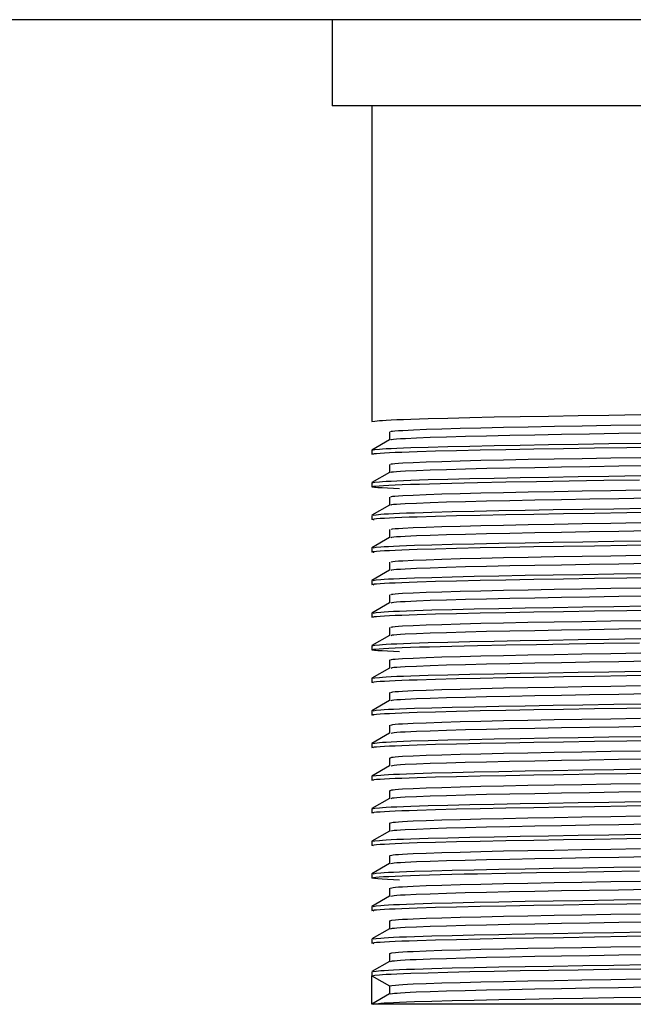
# Model space of a CAD drawing. Header units: millimetres. Extents: x 262469 to 275208, y -32539 to 9411.
# Tile 254 of 256: x 269146.56 to 269152.71, y -13444.75 to -13434.89. Entities that reach past the tile are written whole.
import ezdxf

# ---------------------------------------------------------------- set-up
doc = ezdxf.new("R2010")
doc.units = ezdxf.units.MM
doc.header["$LTSCALE"] = 100
doc.layers.add('$ IE_TELETECHNIKA', color=5, linetype='Continuous', lineweight=30)

msp = doc.modelspace()

# ---------------------------------------------------------------- linework, layer by layer
at = {"layer": '$ IE_TELETECHNIKA', "color": 7, "linetype": 'Continuous'}
for p, q in [((269255.6756, -13434.8878), (269082.8756, -13434.8878)), ((269149.6916, -13434.8878), (269149.6916, -13435.7518)), ((269157.1796, -13435.7518), (269149.6916, -13435.7518)), ((269150.0876, -13435.7518), (269150.0876, -13438.9144)), ((269150.2644, -13439.0164), (269150.2644, -13439.0974)), ((269150.2644, -13439.0164), (269150.2644, -13439.0974)), ((269150.2654, -13439.0968), (269150.0887, -13439.1989)), ((269150.0876, -13439.2001), (269150.0876, -13439.2409)), ((269150.2644, -13439.343), (269150.2644, -13439.424)), ((269150.2644, -13439.343), (269150.2644, -13439.424)), ((269150.2655, -13439.4234), (269150.0887, -13439.5255)), ((269150.0876, -13439.5267), (269150.0876, -13439.5675)), ((269150.2644, -13439.6696), (269150.2644, -13439.7506)), ((269150.2644, -13439.6696), (269150.2644, -13439.7506)), ((269150.2655, -13439.75), (269150.0887, -13439.8521)), ((269150.0876, -13439.8533), (269150.0876, -13439.8941)), ((269150.1101, -13439.8997), (269150.1025, -13439.8978)), ((269150.2644, -13439.9961), (269150.2644, -13440.0772)), ((269150.2644, -13439.9961), (269150.2644, -13440.0772)), ((269150.2655, -13440.0765), (269150.0887, -13440.1787)), ((269150.0876, -13440.1798), (269150.0876, -13440.2206)), ((269150.1101, -13440.2263), (269150.1025, -13440.2244)), ((269150.2644, -13440.3227), (269150.2644, -13440.4037)), ((269150.2644, -13440.3227), (269150.2644, -13440.4037)), ((269150.2655, -13440.4031), (269150.0887, -13440.5052)), ((269150.0876, -13440.5064), (269150.0876, -13440.5472)), ((269150.1101, -13440.5529), (269150.1025, -13440.5509)), ((269150.2644, -13440.6493), (269150.2644, -13440.7303)), ((269150.2644, -13440.6493), (269150.2644, -13440.7303)), ((269150.2654, -13440.7297), (269150.0887, -13440.8318)), ((269150.0876, -13440.833), (269150.0876, -13440.8738)), ((269150.2644, -13440.9759), (269150.2644, -13441.0569)), ((269150.2644, -13440.9759), (269150.2644, -13441.0569)), ((269150.2655, -13441.0562), (269150.0887, -13441.1584)), ((269150.0876, -13441.1596), (269150.0876, -13441.2004)), ((269150.2655, -13441.3828), (269150.0887, -13441.485)), ((269150.2644, -13441.3024), (269150.2644, -13441.3835)), ((269150.2644, -13441.3024), (269150.2644, -13441.3835)), ((269150.0876, -13441.4861), (269150.0876, -13441.5269)), ((269150.2644, -13441.629), (269150.2644, -13441.71)), ((269150.2644, -13441.629), (269150.2644, -13441.71)), ((269150.2655, -13441.7094), (269150.0887, -13441.8115)), ((269150.0876, -13441.8127), (269150.0876, -13441.8535)), ((269150.2644, -13441.9556), (269150.2644, -13442.0366)), ((269150.2644, -13441.9556), (269150.2644, -13442.0366)), ((269150.2655, -13442.036), (269150.0887, -13442.1381)), ((269150.0876, -13442.1393), (269150.0876, -13442.1801)), ((269150.2654, -13442.3626), (269150.0887, -13442.4647)), ((269150.2644, -13442.2822), (269150.2644, -13442.3632)), ((269150.2644, -13442.2822), (269150.2644, -13442.3632)), ((269150.0876, -13442.4658), (269150.0876, -13442.5067)), ((269150.2644, -13442.6087), (269150.2644, -13442.6897)), ((269150.2644, -13442.6087), (269150.2644, -13442.6897)), ((269150.2655, -13442.6891), (269150.0887, -13442.7912)), ((269150.0876, -13442.7924), (269150.0876, -13442.8332)), ((269150.2644, -13442.9353), (269150.2644, -13443.0163)), ((269150.2644, -13442.9353), (269150.2644, -13443.0163)), ((269150.2655, -13443.0157), (269150.0887, -13443.1178)), ((269150.0876, -13443.119), (269150.0876, -13443.1598)), ((269150.2655, -13443.3423), (269150.0887, -13443.4444)), ((269150.2644, -13443.2619), (269150.2644, -13443.3429)), ((269150.2644, -13443.2619), (269150.2644, -13443.3429)), ((269150.0876, -13443.4455), (269150.0876, -13443.4864)), ((269150.1101, -13443.492), (269150.0876, -13443.4864)), ((269150.2644, -13443.5884), (269150.2644, -13443.6695)), ((269150.2644, -13443.5884), (269150.2644, -13443.6695)), ((269150.2654, -13443.6689), (269150.0887, -13443.7709)), ((269150.0876, -13443.7721), (269150.0876, -13443.8129)), ((269150.1101, -13443.8186), (269150.1025, -13443.8167)), ((269150.2644, -13443.915), (269150.2644, -13443.996)), ((269150.2644, -13443.915), (269150.2644, -13443.996)), ((269150.2655, -13443.9954), (269150.0887, -13444.0975)), ((269150.0876, -13444.0987), (269150.0876, -13444.1395)), ((269150.1101, -13444.1451), (269150.1025, -13444.1432)), ((269150.2644, -13444.2416), (269150.2644, -13444.3226)), ((269150.2644, -13444.2416), (269150.2644, -13444.3226)), ((269150.2655, -13444.322), (269150.0887, -13444.4241)), ((269150.0876, -13444.4253), (269150.0876, -13444.4631)), ((269150.0876, -13444.7518), (269150.0876, -13444.4661)), ((269150.2644, -13444.5681), (269150.2644, -13444.6492)), ((269150.2655, -13444.6485), (269150.0887, -13444.7507)), ((269156.7836, -13444.7518), (269150.0876, -13444.7518))]:
    msp.add_line(p, q, dxfattribs=at)
for points in [[(269150.0876, -13438.9144), (269150.1189, -13438.9095), (269150.1629, -13438.9046), (269150.1937, -13438.902), (269150.2326, -13438.8995), (269150.2808, -13438.8969), (269150.3384, -13438.8943), (269150.4049, -13438.8916), (269150.4795, -13438.889), (269150.6511, -13438.8836), (269150.8485, -13438.8783), (269151.0692, -13438.8731), (269151.3119, -13438.868), (269151.5752, -13438.8631), (269151.8569, -13438.8583), (269152.154, -13438.8535), (269152.4634, -13438.8486), (269152.7821, -13438.8434)], [(269150.2818, -13439.0164), (269150.2803, -13439.0117), (269150.294, -13439.0093), (269150.3191, -13439.0068), (269150.3542, -13439.0043), (269150.3975, -13439.0017), (269150.5034, -13438.9965), (269150.6336, -13438.9912), (269150.7901, -13438.9859), (269150.9728, -13438.9806), (269151.179, -13438.9755), (269151.4064, -13438.9704), (269151.6528, -13438.9655), (269151.9162, -13438.9608), (269152.194, -13438.9561), (269152.4836, -13438.9511), (269152.7822, -13438.946)], [(269150.2817, -13439.0968), (269150.2792, -13439.0945), (269150.2855, -13439.0921), (269150.3048, -13439.0896), (269150.3355, -13439.0871), (269150.3756, -13439.0846), (269150.4232, -13439.082), (269150.5357, -13439.0767), (269150.6724, -13439.0715), (269150.8358, -13439.0662), (269151.025, -13439.0609), (269151.2371, -13439.0557), (269151.4697, -13439.0507), (269151.7207, -13439.0459), (269151.9882, -13439.0412), (269152.2693, -13439.0365), (269152.5615, -13439.0315), (269152.862, -13439.0263)], [(269150.1025, -13439.2447), (269150.0869, -13439.2398), (269150.093, -13439.2373), (269150.1093, -13439.2348), (269150.1351, -13439.2323), (269150.1698, -13439.2297), (269150.2129, -13439.2271), (269150.2639, -13439.2245), (269150.3224, -13439.2218), (269150.3883, -13439.2191), (269150.4616, -13439.2163), (269150.5421, -13439.2136), (269150.7249, -13439.2081), (269150.9357, -13439.2027), (269151.1721, -13439.1974), (269151.4313, -13439.1923), (269151.7107, -13439.1873), (269152.0074, -13439.1824), (269152.3185, -13439.1775), (269152.641, -13439.1723), (269153.3069, -13439.1614)], [(269150.0876, -13439.2001), (269150.1189, -13439.1952), (269150.1629, -13439.1903), (269150.1937, -13439.1878), (269150.2326, -13439.1853), (269150.2808, -13439.1827), (269150.3384, -13439.18), (269150.4049, -13439.1774), (269150.4795, -13439.1747), (269150.6511, -13439.1694), (269150.8485, -13439.164), (269151.0692, -13439.1588), (269151.3119, -13439.1537), (269151.5752, -13439.1488), (269151.8569, -13439.1441), (269152.154, -13439.1393), (269152.4634, -13439.1343), (269152.7821, -13439.1292)], [(269150.2817, -13439.343), (269150.2812, -13439.3383), (269150.2945, -13439.3359), (269150.3193, -13439.3334), (269150.354, -13439.3308), (269150.3972, -13439.3283), (269150.5031, -13439.3231), (269150.6335, -13439.3178), (269150.79, -13439.3125), (269150.9726, -13439.3072), (269151.1788, -13439.302), (269151.4061, -13439.297), (269151.6526, -13439.2921), (269151.9159, -13439.2874), (269152.1937, -13439.2827), (269152.4833, -13439.2777), (269152.7819, -13439.2726)], [(269150.2822, -13439.4233), (269150.2803, -13439.421), (269150.2866, -13439.4186), (269150.3055, -13439.4162), (269150.336, -13439.4137), (269150.3759, -13439.4111), (269150.4235, -13439.4085), (269150.5364, -13439.4033), (269150.6734, -13439.398), (269150.8369, -13439.3927), (269151.0262, -13439.3875), (269151.2383, -13439.3823), (269151.471, -13439.3773), (269151.7221, -13439.3725), (269151.9895, -13439.3678), (269152.2707, -13439.363), (269152.5629, -13439.358), (269152.8634, -13439.3528)], [(269150.0876, -13439.5267), (269150.1189, -13439.5218), (269150.1629, -13439.5169), (269150.1937, -13439.5144), (269150.2326, -13439.5118), (269150.2808, -13439.5093), (269150.3384, -13439.5066), (269150.4049, -13439.504), (269150.4795, -13439.5013), (269150.6511, -13439.4959), (269150.8485, -13439.4906), (269151.0692, -13439.4854), (269151.3119, -13439.4803), (269151.5752, -13439.4754), (269151.8569, -13439.4706), (269152.154, -13439.4658), (269152.4634, -13439.4609), (269152.7821, -13439.4557)], [(269150.3632, -13439.588), (269150.2432, -13439.5821), (269150.1904, -13439.5792), (269150.1461, -13439.5763), (269150.1133, -13439.5735), (269150.0942, -13439.5708), (269150.0876, -13439.5681), (269150.0914, -13439.5654), (269150.1048, -13439.5627), (269150.128, -13439.5599), (269150.161, -13439.5571), (269150.2039, -13439.5543), (269150.2568, -13439.5513), (269150.3196, -13439.5484), (269150.3922, -13439.5454), (269150.4741, -13439.5424), (269150.5651, -13439.5394), (269150.6649, -13439.5364), (269150.7732, -13439.5334), (269150.8896, -13439.5304), (269151.0137, -13439.5274), (269151.1453, -13439.5245), (269151.4288, -13439.5189), (269151.737, -13439.5135), (269152.066, -13439.5081), (269152.4117, -13439.5025), (269152.77, -13439.4967)], [(269150.2816, -13439.6696), (269150.2821, -13439.6649), (269150.2951, -13439.6624), (269150.3195, -13439.66), (269150.354, -13439.6574), (269150.3969, -13439.6549), (269150.503, -13439.6496), (269150.6335, -13439.6444), (269150.79, -13439.6391), (269150.9725, -13439.6338), (269151.1787, -13439.6286), (269151.4061, -13439.6236), (269151.6525, -13439.6187), (269151.9158, -13439.614), (269152.1936, -13439.6092), (269152.4832, -13439.6043), (269152.7818, -13439.5992)], [(269150.2825, -13439.7499), (269150.2813, -13439.7476), (269150.2875, -13439.7452), (269150.3059, -13439.7428), (269150.3359, -13439.7402), (269150.3755, -13439.7377), (269150.423, -13439.7351), (269150.5361, -13439.7299), (269150.6732, -13439.7246), (269150.8367, -13439.7193), (269151.0258, -13439.714), (269151.238, -13439.7089), (269151.4706, -13439.7039), (269151.7217, -13439.6991), (269151.9892, -13439.6943), (269152.2703, -13439.6896), (269152.5626, -13439.6846), (269152.8631, -13439.6794)], [(269150.1003, -13439.852), (269150.1324, -13439.8472), (269150.1787, -13439.8423), (269150.2117, -13439.8398), (269150.2535, -13439.8372), (269150.3052, -13439.8346), (269150.3662, -13439.832), (269150.4359, -13439.8294), (269150.5135, -13439.8267), (269150.6901, -13439.8214), (269150.891, -13439.8161), (269151.1143, -13439.811), (269151.3588, -13439.806), (269151.6234, -13439.8011), (269151.9057, -13439.7964), (269152.2027, -13439.7916), (269152.5113, -13439.7867), (269152.8286, -13439.7815)], [(269150.1025, -13439.8978), (269150.0869, -13439.8929), (269150.093, -13439.8904), (269150.1093, -13439.8879), (269150.1351, -13439.8854), (269150.1698, -13439.8828), (269150.2129, -13439.8802), (269150.2639, -13439.8776), (269150.3224, -13439.8749), (269150.3883, -13439.8722), (269150.4615, -13439.8695), (269150.5421, -13439.8667), (269150.7249, -13439.8612), (269150.9357, -13439.8558), (269151.1721, -13439.8505), (269151.4313, -13439.8454), (269151.7107, -13439.8405), (269152.0074, -13439.8356), (269152.3185, -13439.8306), (269152.641, -13439.8254), (269153.3069, -13439.8145)], [(269150.2813, -13439.9961), (269150.283, -13439.9914), (269150.2957, -13439.989), (269150.3198, -13439.9865), (269150.3539, -13439.984), (269150.3967, -13439.9814), (269150.5028, -13439.9762), (269150.6335, -13439.9709), (269150.79, -13439.9656), (269150.9725, -13439.9604), (269151.1786, -13439.9552), (269151.406, -13439.9501), (269151.6524, -13439.9453), (269151.9157, -13439.9405), (269152.1935, -13439.9358), (269152.4831, -13439.9309), (269152.7816, -13439.9257)], [(269150.2827, -13440.0765), (269150.2883, -13440.0718), (269150.3064, -13440.0693), (269150.3359, -13440.0668), (269150.3751, -13440.0643), (269150.4224, -13440.0617), (269150.5356, -13440.0564), (269150.6729, -13440.0512), (269150.8363, -13440.0459), (269151.0253, -13440.0406), (269151.2374, -13440.0355), (269151.4701, -13440.0305), (269151.7212, -13440.0256), (269151.9886, -13440.0209), (269152.2698, -13440.0162), (269152.562, -13440.0112), (269152.8625, -13440.006)], [(269150.1025, -13440.2244), (269150.0869, -13440.2195), (269150.093, -13440.217), (269150.1093, -13440.2145), (269150.1351, -13440.212), (269150.1698, -13440.2094), (269150.2129, -13440.2068), (269150.2639, -13440.2042), (269150.3224, -13440.2015), (269150.3883, -13440.1988), (269150.4616, -13440.196), (269150.5421, -13440.1933), (269150.7249, -13440.1878), (269150.9357, -13440.1824), (269151.1721, -13440.1771), (269151.4313, -13440.172), (269151.7108, -13440.167), (269152.0075, -13440.1622), (269152.3185, -13440.1572), (269152.641, -13440.152), (269153.3069, -13440.1411)], [(269150.1003, -13440.1786), (269150.1323, -13440.1737), (269150.1787, -13440.1688), (269150.2116, -13440.1663), (269150.2534, -13440.1638), (269150.3051, -13440.1612), (269150.3661, -13440.1586), (269150.4357, -13440.1559), (269150.5134, -13440.1533), (269150.6899, -13440.148), (269150.8909, -13440.1427), (269151.1141, -13440.1376), (269151.3587, -13440.1325), (269151.6233, -13440.1277), (269151.9055, -13440.123), (269152.2025, -13440.1182), (269152.5111, -13440.1133), (269152.8284, -13440.1081)], [(269150.2809, -13440.3227), (269150.2838, -13440.318), (269150.2964, -13440.3156), (269150.3201, -13440.3131), (269150.3539, -13440.3106), (269150.3965, -13440.308), (269150.5027, -13440.3028), (269150.6335, -13440.2975), (269150.79, -13440.2922), (269150.9724, -13440.2869), (269151.1786, -13440.2818), (269151.4059, -13440.2767), (269151.6523, -13440.2718), (269151.9156, -13440.2671), (269152.1934, -13440.2624), (269152.4829, -13440.2574), (269152.7815, -13440.2523)], [(269150.2828, -13440.4031), (269150.2892, -13440.3984), (269150.3068, -13440.3959), (269150.3359, -13440.3934), (269150.3749, -13440.3909), (269150.422, -13440.3883), (269150.5353, -13440.383), (269150.6727, -13440.3777), (269150.836, -13440.3724), (269151.025, -13440.3672), (269151.2371, -13440.362), (269151.4698, -13440.357), (269151.7209, -13440.3522), (269151.9883, -13440.3475), (269152.2695, -13440.3427), (269152.5617, -13440.3377), (269152.8623, -13440.3326)], [(269150.1025, -13440.5509), (269150.0869, -13440.5461), (269150.093, -13440.5436), (269150.1093, -13440.5411), (269150.1351, -13440.5386), (269150.1698, -13440.536), (269150.2129, -13440.5334), (269150.2639, -13440.5307), (269150.3224, -13440.528), (269150.3883, -13440.5253), (269150.4616, -13440.5226), (269150.5422, -13440.5199), (269150.725, -13440.5144), (269150.9357, -13440.509), (269151.1721, -13440.5037), (269151.4314, -13440.4986), (269151.7108, -13440.4936), (269152.0075, -13440.4887), (269152.3185, -13440.4837), (269152.641, -13440.4785), (269153.3069, -13440.4677)], [(269150.1003, -13440.5052), (269150.1323, -13440.5003), (269150.1786, -13440.4954), (269150.2116, -13440.4929), (269150.2534, -13440.4904), (269150.3051, -13440.4878), (269150.3661, -13440.4852), (269150.4357, -13440.4825), (269150.5134, -13440.4799), (269150.6899, -13440.4745), (269150.8908, -13440.4693), (269151.1141, -13440.4641), (269151.3586, -13440.4591), (269151.6232, -13440.4543), (269151.9055, -13440.4496), (269152.2024, -13440.4448), (269152.5111, -13440.4398), (269152.8283, -13440.4347)], [(269150.2803, -13440.6493), (269150.2845, -13440.6446), (269150.297, -13440.6422), (269150.3205, -13440.6397), (269150.354, -13440.6372), (269150.3963, -13440.6346), (269150.5025, -13440.6294), (269150.6335, -13440.6241), (269150.79, -13440.6188), (269150.9724, -13440.6135), (269151.1785, -13440.6083), (269151.4059, -13440.6033), (269151.6523, -13440.5984), (269151.9156, -13440.5937), (269152.1933, -13440.5889), (269152.4828, -13440.584), (269152.7814, -13440.5789)], [(269150.2828, -13440.7297), (269150.2901, -13440.7249), (269150.3073, -13440.7225), (269150.3359, -13440.72), (269150.3745, -13440.7174), (269150.4214, -13440.7148), (269150.5348, -13440.7096), (269150.6724, -13440.7043), (269150.8356, -13440.699), (269151.0245, -13440.6938), (269151.2365, -13440.6886), (269151.4692, -13440.6836), (269151.7203, -13440.6788), (269151.9877, -13440.6741), (269152.2689, -13440.6693), (269152.5611, -13440.6643), (269152.8617, -13440.6592)], [(269150.1003, -13440.8317), (269150.1323, -13440.8269), (269150.1786, -13440.822), (269150.2116, -13440.8195), (269150.2534, -13440.8169), (269150.3051, -13440.8143), (269150.3661, -13440.8117), (269150.4357, -13440.8091), (269150.5134, -13440.8064), (269150.6899, -13440.8011), (269150.8908, -13440.7958), (269151.1141, -13440.7907), (269151.3586, -13440.7857), (269151.6232, -13440.7809), (269151.9055, -13440.7761), (269152.2024, -13440.7714), (269152.5111, -13440.7664), (269152.8283, -13440.7613)], [(269150.1025, -13440.8775), (269150.0869, -13440.8726), (269150.093, -13440.8702), (269150.1093, -13440.8677), (269150.1351, -13440.8651), (269150.1698, -13440.8625), (269150.2129, -13440.8599), (269150.2639, -13440.8573), (269150.3224, -13440.8546), (269150.3883, -13440.8519), (269150.4616, -13440.8492), (269150.5421, -13440.8464), (269150.7249, -13440.841), (269150.9357, -13440.8355), (269151.1721, -13440.8302), (269151.4313, -13440.8251), (269151.7108, -13440.8202), (269152.0075, -13440.8153), (269152.3185, -13440.8103), (269152.641, -13440.8051), (269153.3069, -13440.7943)], [(269150.2797, -13440.9758), (269150.2851, -13440.9711), (269150.2976, -13440.9687), (269150.3208, -13440.9662), (269150.3541, -13440.9637), (269150.3962, -13440.9612), (269150.5024, -13440.9559), (269150.6335, -13440.9507), (269150.79, -13440.9454), (269150.9724, -13440.9401), (269151.1784, -13440.9349), (269151.4058, -13440.9299), (269151.6522, -13440.925), (269151.9155, -13440.9202), (269152.1932, -13440.9155), (269152.4827, -13440.9106), (269152.7813, -13440.9055)], [(269150.2827, -13441.0562), (269150.2912, -13441.0515), (269150.3082, -13441.049), (269150.3366, -13441.0465), (269150.375, -13441.044), (269150.4218, -13441.0414), (269150.5355, -13441.0361), (269150.6733, -13441.0309), (269150.8366, -13441.0256), (269151.0256, -13441.0203), (269151.2377, -13441.0152), (269151.4704, -13441.0102), (269151.7215, -13441.0054), (269151.989, -13441.0006), (269152.2701, -13440.9958), (269152.5624, -13440.9909), (269152.8629, -13440.9857)], [(269150.0876, -13441.1596), (269150.1189, -13441.1547), (269150.1629, -13441.1497), (269150.1937, -13441.1472), (269150.2326, -13441.1447), (269150.2808, -13441.1421), (269150.3384, -13441.1395), (269150.4049, -13441.1368), (269150.4795, -13441.1342), (269150.6511, -13441.1288), (269150.8485, -13441.1235), (269151.0692, -13441.1182), (269151.3119, -13441.1132), (269151.5752, -13441.1083), (269151.8569, -13441.1035), (269152.154, -13441.0987), (269152.4634, -13441.0937), (269152.7821, -13441.0886)], [(269150.3632, -13441.2209), (269150.2432, -13441.2149), (269150.1904, -13441.212), (269150.1461, -13441.2091), (269150.1133, -13441.2064), (269150.0942, -13441.2036), (269150.0876, -13441.201), (269150.0914, -13441.1983), (269150.1048, -13441.1956), (269150.128, -13441.1928), (269150.161, -13441.19), (269150.2039, -13441.1871), (269150.2568, -13441.1842), (269150.3196, -13441.1813), (269150.3922, -13441.1783), (269150.4741, -13441.1753), (269150.5651, -13441.1722), (269150.6649, -13441.1692), (269150.7732, -13441.1662), (269150.8896, -13441.1632), (269151.0137, -13441.1603), (269151.1453, -13441.1574), (269151.4288, -13441.1517), (269151.737, -13441.1463), (269152.066, -13441.1409), (269152.4117, -13441.1354), (269152.77, -13441.1296)], [(269150.2789, -13441.3024), (269150.2857, -13441.2977), (269150.2983, -13441.2953), (269150.3212, -13441.2928), (269150.3542, -13441.2903), (269150.3961, -13441.2877), (269150.5022, -13441.2825), (269150.6335, -13441.2772), (269150.7901, -13441.2719), (269150.9723, -13441.2666), (269151.1784, -13441.2615), (269151.4057, -13441.2564), (269151.6521, -13441.2516), (269151.9154, -13441.2468), (269152.1931, -13441.2421), (269152.4826, -13441.2371), (269152.7812, -13441.232)], [(269150.2824, -13441.3828), (269150.292, -13441.3781), (269150.3087, -13441.3756), (269150.3367, -13441.3731), (269150.3748, -13441.3706), (269150.4214, -13441.368), (269150.5351, -13441.3627), (269150.673, -13441.3574), (269150.8363, -13441.3522), (269151.0252, -13441.3469), (269151.2372, -13441.3417), (269151.4699, -13441.3368), (269151.7211, -13441.3319), (269151.9885, -13441.3272), (269152.2697, -13441.3224), (269152.5619, -13441.3174), (269152.8624, -13441.3123)], [(269150.1025, -13441.5307), (269150.0869, -13441.5258), (269150.093, -13441.5233), (269150.1093, -13441.5208), (269150.1351, -13441.5183), (269150.1698, -13441.5157), (269150.2129, -13441.5131), (269150.2639, -13441.5104), (269150.3224, -13441.5078), (269150.3883, -13441.505), (269150.4616, -13441.5023), (269150.5421, -13441.4996), (269150.7249, -13441.4941), (269150.9357, -13441.4887), (269151.1721, -13441.4834), (269151.4313, -13441.4783), (269151.7107, -13441.4733), (269152.0074, -13441.4684), (269152.3185, -13441.4635), (269152.641, -13441.4583), (269153.3069, -13441.4474)], [(269150.0876, -13441.4861), (269150.1189, -13441.4812), (269150.1629, -13441.4763), (269150.1937, -13441.4738), (269150.2326, -13441.4713), (269150.2808, -13441.4687), (269150.3384, -13441.4661), (269150.4049, -13441.4634), (269150.4795, -13441.4607), (269150.6511, -13441.4554), (269150.8485, -13441.45), (269151.0692, -13441.4448), (269151.3119, -13441.4397), (269151.5752, -13441.4348), (269151.8569, -13441.4301), (269152.154, -13441.4253), (269152.4634, -13441.4203), (269152.7821, -13441.4152)], [(269150.278, -13441.629), (269150.2862, -13441.6243), (269150.2989, -13441.6219), (269150.3216, -13441.6194), (269150.3543, -13441.6169), (269150.396, -13441.6143), (269150.502, -13441.6091), (269150.6334, -13441.6038), (269150.7901, -13441.5985), (269150.9723, -13441.5932), (269151.1783, -13441.588), (269151.4057, -13441.583), (269151.6521, -13441.5782), (269151.9153, -13441.5734), (269152.1931, -13441.5686), (269152.4826, -13441.5637), (269152.7811, -13441.5586)], [(269150.282, -13441.7093), (269150.2927, -13441.7046), (269150.3092, -13441.7022), (269150.3369, -13441.6997), (269150.3746, -13441.6971), (269150.421, -13441.6946), (269150.5347, -13441.6893), (269150.6727, -13441.684), (269150.836, -13441.6787), (269151.0248, -13441.6735), (269151.2368, -13441.6683), (269151.4695, -13441.6634), (269151.7207, -13441.6585), (269151.9881, -13441.6538), (269152.2692, -13441.649), (269152.5615, -13441.644), (269152.862, -13441.6389)], [(269150.1025, -13441.8572), (269150.0869, -13441.8523), (269150.093, -13441.8499), (269150.1093, -13441.8474), (269150.1351, -13441.8448), (269150.1698, -13441.8423), (269150.2129, -13441.8397), (269150.2639, -13441.837), (269150.3224, -13441.8343), (269150.3883, -13441.8316), (269150.4616, -13441.8289), (269150.5421, -13441.8262), (269150.7249, -13441.8207), (269150.9357, -13441.8153), (269151.1721, -13441.81), (269151.4313, -13441.8048), (269151.7108, -13441.7999), (269152.0075, -13441.795), (269152.3185, -13441.79), (269152.641, -13441.7848), (269153.3069, -13441.774)], [(269150.1003, -13441.8114), (269150.1323, -13441.8066), (269150.1787, -13441.8017), (269150.2116, -13441.7992), (269150.2534, -13441.7966), (269150.3051, -13441.7941), (269150.3661, -13441.7914), (269150.4357, -13441.7888), (269150.5134, -13441.7861), (269150.6899, -13441.7808), (269150.8909, -13441.7756), (269151.1141, -13441.7704), (269151.3587, -13441.7654), (269151.6233, -13441.7606), (269151.9055, -13441.7558), (269152.2025, -13441.7511), (269152.5111, -13441.7461), (269152.8284, -13441.741)], [(269150.277, -13441.9555), (269150.2866, -13441.9508), (269150.2995, -13441.9484), (269150.322, -13441.946), (269150.3545, -13441.9434), (269150.396, -13441.9409), (269150.5019, -13441.9356), (269150.6334, -13441.9304), (269150.7901, -13441.9251), (269150.9723, -13441.9198), (269151.1783, -13441.9146), (269151.4056, -13441.9096), (269151.652, -13441.9047), (269151.9153, -13441.9), (269152.193, -13441.8952), (269152.4825, -13441.8903), (269152.781, -13441.8852)], [(269150.2814, -13442.0359), (269150.2934, -13442.0312), (269150.3098, -13442.0288), (269150.3371, -13442.0263), (269150.3745, -13442.0237), (269150.4206, -13442.0212), (269150.5342, -13442.0159), (269150.6724, -13442.0106), (269150.8357, -13442.0053), (269151.0244, -13442.0001), (269151.2364, -13441.9949), (269151.469, -13441.9899), (269151.7202, -13441.9851), (269151.9876, -13441.9803), (269152.2688, -13441.9756), (269152.561, -13441.9706), (269152.8616, -13441.9654)], [(269150.0876, -13442.1393), (269150.1189, -13442.1344), (269150.1629, -13442.1295), (269150.1937, -13442.1269), (269150.2326, -13442.1244), (269150.2808, -13442.1218), (269150.3384, -13442.1192), (269150.4049, -13442.1165), (269150.4795, -13442.1139), (269150.6511, -13442.1085), (269150.8485, -13442.1032), (269151.0692, -13442.098), (269151.3119, -13442.0929), (269151.5752, -13442.088), (269151.8569, -13442.0832), (269152.154, -13442.0784), (269152.4634, -13442.0734), (269152.7821, -13442.0683)], [(269150.1025, -13442.1838), (269150.0869, -13442.1789), (269150.093, -13442.1764), (269150.1093, -13442.1739), (269150.1351, -13442.1714), (269150.1698, -13442.1688), (269150.2129, -13442.1662), (269150.2639, -13442.1636), (269150.3224, -13442.1609), (269150.3883, -13442.1582), (269150.4615, -13442.1555), (269150.5421, -13442.1527), (269150.7249, -13442.1472), (269150.9357, -13442.1418), (269151.1721, -13442.1365), (269151.4313, -13442.1314), (269151.7107, -13442.1265), (269152.0074, -13442.1216), (269152.3185, -13442.1166), (269152.641, -13442.1114), (269153.3069, -13442.1005)], [(269150.2758, -13442.2821), (269150.2869, -13442.2774), (269150.3001, -13442.275), (269150.3224, -13442.2725), (269150.3547, -13442.27), (269150.396, -13442.2674), (269150.5017, -13442.2622), (269150.6334, -13442.2569), (269150.7901, -13442.2516), (269150.9723, -13442.2464), (269151.1782, -13442.2412), (269151.4056, -13442.2362), (269151.652, -13442.2313), (269151.9152, -13442.2265), (269152.1929, -13442.2218), (269152.4824, -13442.2169), (269152.7809, -13442.2118)], [(269150.2807, -13442.3625), (269150.2939, -13442.3578), (269150.3103, -13442.3554), (269150.3373, -13442.3529), (269150.3743, -13442.3503), (269150.4202, -13442.3477), (269150.5338, -13442.3425), (269150.672, -13442.3372), (269150.8353, -13442.3319), (269151.0239, -13442.3266), (269151.2358, -13442.3215), (269151.4685, -13442.3165), (269151.7196, -13442.3117), (269151.987, -13442.3069), (269152.2682, -13442.3021), (269152.5605, -13442.2972), (269152.8611, -13442.292)], [(269150.1025, -13442.5104), (269150.0869, -13442.5055), (269150.093, -13442.503), (269150.1093, -13442.5005), (269150.1351, -13442.498), (269150.1698, -13442.4954), (269150.2129, -13442.4928), (269150.2639, -13442.4902), (269150.3224, -13442.4875), (269150.3883, -13442.4848), (269150.4616, -13442.482), (269150.5421, -13442.4793), (269150.7249, -13442.4738), (269150.9357, -13442.4684), (269151.1721, -13442.4631), (269151.4313, -13442.458), (269151.7108, -13442.453), (269152.0075, -13442.4482), (269152.3185, -13442.4432), (269152.641, -13442.438), (269153.3069, -13442.4271)], [(269150.1003, -13442.4646), (269150.1323, -13442.4597), (269150.1786, -13442.4548), (269150.2116, -13442.4523), (269150.2534, -13442.4498), (269150.305, -13442.4472), (269150.366, -13442.4446), (269150.4357, -13442.442), (269150.5134, -13442.4393), (269150.6899, -13442.434), (269150.8908, -13442.4287), (269151.1141, -13442.4235), (269151.3586, -13442.4185), (269151.6232, -13442.4137), (269151.9055, -13442.409), (269152.2024, -13442.4042), (269152.5111, -13442.3993), (269152.8283, -13442.3941)], [(269150.2745, -13442.6087), (269150.2871, -13442.604), (269150.3006, -13442.6016), (269150.3228, -13442.5991), (269150.3549, -13442.5966), (269150.396, -13442.594), (269150.5016, -13442.5888), (269150.6333, -13442.5835), (269150.7901, -13442.5782), (269150.9723, -13442.5729), (269151.1782, -13442.5677), (269151.4055, -13442.5627), (269151.6519, -13442.5579), (269151.9151, -13442.5531), (269152.1928, -13442.5484), (269152.4823, -13442.5434), (269152.7808, -13442.5383)], [(269150.2801, -13442.6891), (269150.2947, -13442.6843), (269150.3112, -13442.6819), (269150.3381, -13442.6794), (269150.375, -13442.6769), (269150.4207, -13442.6743), (269150.5344, -13442.669), (269150.6729, -13442.6637), (269150.8363, -13442.6585), (269151.025, -13442.6532), (269151.237, -13442.648), (269151.4697, -13442.6431), (269151.7208, -13442.6383), (269151.9883, -13442.6335), (269152.2694, -13442.6287), (269152.5617, -13442.6237), (269152.8622, -13442.6186)], [(269150.1025, -13442.8369), (269150.0869, -13442.8321), (269150.093, -13442.8296), (269150.1093, -13442.8271), (269150.1351, -13442.8245), (269150.1698, -13442.822), (269150.2129, -13442.8194), (269150.2639, -13442.8167), (269150.3224, -13442.814), (269150.3883, -13442.8113), (269150.4616, -13442.8086), (269150.5422, -13442.8059), (269150.725, -13442.8004), (269150.9357, -13442.795), (269151.1721, -13442.7897), (269151.4314, -13442.7845), (269151.7108, -13442.7796), (269152.0075, -13442.7747), (269152.3185, -13442.7698), (269152.641, -13442.7646), (269153.3069, -13442.7537)], [(269150.0876, -13442.7924), (269150.1189, -13442.7875), (269150.1629, -13442.7826), (269150.1937, -13442.7801), (269150.2326, -13442.7776), (269150.2808, -13442.775), (269150.3384, -13442.7723), (269150.4049, -13442.7697), (269150.4795, -13442.767), (269150.6511, -13442.7616), (269150.8485, -13442.7563), (269151.0692, -13442.7511), (269151.3119, -13442.746), (269151.5752, -13442.7411), (269151.8569, -13442.7364), (269152.154, -13442.7316), (269152.4634, -13442.7266), (269152.7821, -13442.7214)], [(269150.2731, -13442.9352), (269150.2872, -13442.9305), (269150.3011, -13442.9281), (269150.3233, -13442.9257), (269150.3551, -13442.9231), (269150.396, -13442.9206), (269150.4451, -13442.918), (269150.5014, -13442.9154), (269150.6333, -13442.9101), (269150.7902, -13442.9048), (269150.9722, -13442.8995), (269151.1781, -13442.8943), (269151.4055, -13442.8893), (269151.6519, -13442.8845), (269151.9151, -13442.8797), (269152.1928, -13442.8749), (269152.4822, -13442.87), (269152.7808, -13442.8649)], [(269150.2792, -13443.0156), (269150.2951, -13443.0109), (269150.3117, -13443.0085), (269150.3383, -13443.006), (269150.3749, -13443.0035), (269150.4204, -13443.0009), (269150.5339, -13442.9956), (269150.6725, -13442.9903), (269150.8359, -13442.985), (269151.0245, -13442.9798), (269151.2364, -13442.9746), (269151.4691, -13442.9697), (269151.7203, -13442.9649), (269151.9877, -13442.9601), (269152.2689, -13442.9553), (269152.5611, -13442.9503), (269152.8617, -13442.9452)], [(269150.0876, -13443.119), (269150.1189, -13443.1141), (269150.1629, -13443.1092), (269150.1937, -13443.1067), (269150.2326, -13443.1041), (269150.2808, -13443.1015), (269150.3384, -13443.0989), (269150.4049, -13443.0963), (269150.4795, -13443.0936), (269150.6511, -13443.0882), (269150.8485, -13443.0829), (269151.0692, -13443.0777), (269151.3119, -13443.0726), (269151.5752, -13443.0677), (269151.8569, -13443.0629), (269152.154, -13443.0581), (269152.4634, -13443.0532), (269152.7821, -13443.048)], [(269150.1025, -13443.1635), (269150.0869, -13443.1586), (269150.093, -13443.1561), (269150.1093, -13443.1536), (269150.1351, -13443.1511), (269150.1698, -13443.1486), (269150.2129, -13443.146), (269150.2639, -13443.1433), (269150.3224, -13443.1406), (269150.3883, -13443.1379), (269150.4616, -13443.1352), (269150.5421, -13443.1324), (269150.7249, -13443.127), (269150.9357, -13443.1215), (269151.1721, -13443.1162), (269151.4313, -13443.1111), (269151.7108, -13443.1062), (269152.0075, -13443.1013), (269152.3185, -13443.0963), (269152.641, -13443.0911), (269153.3069, -13443.0802)], [(269150.2716, -13443.2618), (269150.2872, -13443.2571), (269150.3015, -13443.2547), (269150.3237, -13443.2522), (269150.3554, -13443.2497), (269150.3961, -13443.2472), (269150.445, -13443.2446), (269150.5013, -13443.2419), (269150.6332, -13443.2367), (269150.7902, -13443.2314), (269150.9722, -13443.2261), (269151.1781, -13443.2209), (269151.4054, -13443.2159), (269151.6518, -13443.2111), (269151.915, -13443.2063), (269152.1927, -13443.2015), (269152.4822, -13443.1966), (269152.7807, -13443.1915)], [(269150.2781, -13443.3422), (269150.2955, -13443.3375), (269150.3123, -13443.3351), (269150.3386, -13443.3326), (269150.3749, -13443.33), (269150.4202, -13443.3274), (269150.5335, -13443.3222), (269150.6722, -13443.3169), (269150.8357, -13443.3116), (269151.0242, -13443.3063), (269151.2361, -13443.3012), (269151.4688, -13443.2962), (269151.72, -13443.2914), (269151.9874, -13443.2867), (269152.2685, -13443.2818), (269152.5608, -13443.2769), (269152.8613, -13443.2717)], [(269150.3632, -13443.5069), (269150.2432, -13443.5009), (269150.1904, -13443.498), (269150.1461, -13443.4952), (269150.1133, -13443.4924), (269150.0942, -13443.4897), (269150.0876, -13443.487), (269150.0914, -13443.4843), (269150.1048, -13443.4816), (269150.128, -13443.4788), (269150.161, -13443.476), (269150.2039, -13443.4731), (269150.2568, -13443.4702), (269150.3196, -13443.4672), (269150.3922, -13443.4643), (269150.4741, -13443.4613), (269150.5651, -13443.4582), (269150.6649, -13443.4552), (269150.7732, -13443.4522), (269150.8896, -13443.4492), (269151.0137, -13443.4463), (269151.1453, -13443.4434), (269151.4288, -13443.4377), (269151.737, -13443.4323), (269152.066, -13443.4269), (269152.4117, -13443.4214), (269152.77, -13443.4156)], [(269150.1003, -13443.4443), (269150.1323, -13443.4395), (269150.1787, -13443.4346), (269150.2116, -13443.4321), (269150.2534, -13443.4295), (269150.3051, -13443.4269), (269150.3661, -13443.4243), (269150.4357, -13443.4217), (269150.5134, -13443.419), (269150.6899, -13443.4137), (269150.8909, -13443.4084), (269151.1141, -13443.4033), (269151.3587, -13443.3982), (269151.6233, -13443.3934), (269151.9055, -13443.3887), (269152.2025, -13443.3839), (269152.5111, -13443.379), (269152.8284, -13443.3738)], [(269150.27, -13443.5884), (269150.2871, -13443.5837), (269150.3019, -13443.5813), (269150.3241, -13443.5788), (269150.3556, -13443.5763), (269150.3962, -13443.5737), (269150.445, -13443.5711), (269150.5012, -13443.5685), (269150.6332, -13443.5632), (269150.7902, -13443.5579), (269150.9723, -13443.5527), (269151.1781, -13443.5475), (269151.4054, -13443.5424), (269151.6518, -13443.5376), (269151.915, -13443.5329), (269152.1927, -13443.5281), (269152.4821, -13443.5231), (269152.7806, -13443.518)], [(269150.2769, -13443.6688), (269150.2957, -13443.6641), (269150.3127, -13443.6616), (269150.3388, -13443.6592), (269150.3748, -13443.6566), (269150.4199, -13443.654), (269150.533, -13443.6488), (269150.6717, -13443.6435), (269150.8352, -13443.6382), (269151.0237, -13443.6329), (269151.2355, -13443.6278), (269151.4681, -13443.6228), (269151.7193, -13443.618), (269151.9867, -13443.6133), (269152.2678, -13443.6084), (269152.5601, -13443.6035), (269152.8607, -13443.5983)], [(269150.1025, -13443.8167), (269150.0869, -13443.8118), (269150.093, -13443.8093), (269150.1093, -13443.8068), (269150.1351, -13443.8043), (269150.1698, -13443.8017), (269150.2129, -13443.7991), (269150.2639, -13443.7964), (269150.3224, -13443.7938), (269150.3883, -13443.791), (269150.4616, -13443.7883), (269150.5421, -13443.7856), (269150.7249, -13443.7801), (269150.9357, -13443.7747), (269151.1721, -13443.7694), (269151.4313, -13443.7643), (269151.7107, -13443.7593), (269152.0074, -13443.7545), (269152.3185, -13443.7495), (269152.641, -13443.7443), (269153.3069, -13443.7334)], [(269150.1003, -13443.7709), (269150.1324, -13443.766), (269150.1787, -13443.7611), (269150.2116, -13443.7586), (269150.2534, -13443.7561), (269150.3051, -13443.7535), (269150.3661, -13443.7509), (269150.4358, -13443.7482), (269150.5134, -13443.7456), (269150.69, -13443.7402), (269150.8909, -13443.735), (269151.1142, -13443.7298), (269151.3587, -13443.7248), (269151.6233, -13443.72), (269151.9056, -13443.7153), (269152.2025, -13443.7105), (269152.5111, -13443.7055), (269152.8284, -13443.7004)], [(269150.2682, -13443.915), (269150.2869, -13443.9102), (269150.3245, -13443.9054), (269150.3559, -13443.9029), (269150.3963, -13443.9003), (269150.445, -13443.8977), (269150.5011, -13443.8951), (269150.6331, -13443.8898), (269150.7902, -13443.8845), (269150.9723, -13443.8792), (269151.1781, -13443.874), (269151.4054, -13443.869), (269151.6518, -13443.8642), (269151.915, -13443.8595), (269152.1926, -13443.8547), (269152.4821, -13443.8497), (269152.7806, -13443.8446)], [(269150.2758, -13443.9954), (269150.2961, -13443.9906), (269150.3135, -13443.9882), (269150.3396, -13443.9857), (269150.3755, -13443.9832), (269150.4205, -13443.9806), (269150.5336, -13443.9753), (269150.6725, -13443.97), (269150.8362, -13443.9647), (269151.0247, -13443.9595), (269151.2366, -13443.9543), (269151.4693, -13443.9493), (269151.7205, -13443.9446), (269151.9879, -13443.9398), (269152.269, -13443.935), (269152.5613, -13443.93), (269152.8618, -13443.9249)], [(269150.1003, -13444.0974), (269150.1324, -13444.0926), (269150.1787, -13444.0877), (269150.2116, -13444.0852), (269150.2534, -13444.0826), (269150.3051, -13444.0801), (269150.3661, -13444.0774), (269150.4358, -13444.0748), (269150.5134, -13444.0721), (269150.69, -13444.0668), (269150.8909, -13444.0616), (269151.1142, -13444.0564), (269151.3587, -13444.0514), (269151.6233, -13444.0466), (269151.9056, -13444.0418), (269152.2025, -13444.0371), (269152.5111, -13444.0321), (269152.8284, -13444.027)], [(269150.1025, -13444.1432), (269150.0869, -13444.1383), (269150.093, -13444.1359), (269150.1093, -13444.1334), (269150.1351, -13444.1308), (269150.1698, -13444.1283), (269150.2129, -13444.1257), (269150.2639, -13444.123), (269150.3224, -13444.1203), (269150.3883, -13444.1176), (269150.4616, -13444.1149), (269150.5421, -13444.1122), (269150.7249, -13444.1067), (269150.9357, -13444.1013), (269151.1721, -13444.096), (269151.4313, -13444.0908), (269151.7108, -13444.0859), (269152.0075, -13444.081), (269152.3185, -13444.076), (269152.641, -13444.0708), (269153.3069, -13444.06)], [(269150.2664, -13444.2416), (269150.2866, -13444.2368), (269150.3249, -13444.2319), (269150.3562, -13444.2294), (269150.3965, -13444.2269), (269150.445, -13444.2243), (269150.501, -13444.2217), (269150.6331, -13444.2164), (269150.7903, -13444.2111), (269150.9723, -13444.2058), (269151.1781, -13444.2006), (269151.4053, -13444.1956), (269151.6517, -13444.1908), (269151.9149, -13444.186), (269152.1926, -13444.1812), (269152.482, -13444.1763), (269152.7805, -13444.1712)], [(269150.2744, -13444.3219), (269150.2961, -13444.3172), (269150.3139, -13444.3148), (269150.3399, -13444.3123), (269150.3756, -13444.3097), (269150.4203, -13444.3072), (269150.4732, -13444.3045), (269150.5332, -13444.3019), (269150.6722, -13444.2966), (269150.8359, -13444.2913), (269151.0244, -13444.2861), (269151.2362, -13444.2809), (269151.4689, -13444.2759), (269151.7201, -13444.2711), (269151.9875, -13444.2664), (269152.2686, -13444.2616), (269152.5609, -13444.2566), (269152.8614, -13444.2514)], [(269150.0876, -13444.4661), (269150.1189, -13444.4612), (269150.1629, -13444.4563), (269150.1937, -13444.4538), (269150.2326, -13444.4512), (269150.2808, -13444.4486), (269150.3384, -13444.446), (269150.4049, -13444.4434), (269150.4795, -13444.4407), (269150.6511, -13444.4353), (269150.8485, -13444.43), (269151.0692, -13444.4248), (269151.3119, -13444.4197), (269151.5752, -13444.4148), (269151.8569, -13444.41), (269152.154, -13444.4052), (269152.4634, -13444.4003), (269152.7821, -13444.3951)], [(269150.1003, -13444.424), (269150.1324, -13444.4192), (269150.1787, -13444.4143), (269150.2117, -13444.4118), (269150.2535, -13444.4092), (269150.3052, -13444.4066), (269150.3662, -13444.404), (269150.4359, -13444.4014), (269150.5135, -13444.3987), (269150.6901, -13444.3934), (269150.891, -13444.3881), (269151.1143, -13444.383), (269151.3588, -13444.378), (269151.6234, -13444.3731), (269151.9057, -13444.3684), (269152.2027, -13444.3636), (269152.5113, -13444.3587), (269152.8286, -13444.3535)], [(269150.0876, -13444.4661), (269150.1866, -13444.5232), (269150.2644, -13444.5681)], [(269150.2644, -13444.5681), (269150.2863, -13444.5634), (269150.3253, -13444.5585), (269150.3565, -13444.556), (269150.3967, -13444.5534), (269150.4451, -13444.5508), (269150.501, -13444.5482), (269150.6331, -13444.5429), (269150.7904, -13444.5377), (269150.9725, -13444.5324), (269151.1783, -13444.5272), (269151.4055, -13444.5221), (269151.6519, -13444.5173), (269151.9151, -13444.5126), (269152.1927, -13444.5078), (269152.4822, -13444.5029), (269152.7806, -13444.4977)], [(269150.2728, -13444.6485), (269150.2961, -13444.6438), (269150.3142, -13444.6413), (269150.3402, -13444.6389), (269150.3757, -13444.6363), (269150.4201, -13444.6337), (269150.4728, -13444.6311), (269150.5327, -13444.6285), (269150.6718, -13444.6232), (269150.8355, -13444.6179), (269151.0239, -13444.6126), (269151.2357, -13444.6075), (269151.4684, -13444.6025), (269151.7195, -13444.5977), (269151.9869, -13444.593), (269152.2681, -13444.5882), (269152.5603, -13444.5832), (269152.8609, -13444.578)], [(269150.1003, -13444.7506), (269150.1323, -13444.7457), (269150.1787, -13444.7408), (269150.2116, -13444.7383), (269150.2534, -13444.7358), (269150.3051, -13444.7332), (269150.3661, -13444.7306), (269150.4357, -13444.7279), (269150.5134, -13444.7253), (269150.6899, -13444.72), (269150.8909, -13444.7147), (269151.1141, -13444.7095), (269151.3587, -13444.7045), (269151.6233, -13444.6997), (269151.9055, -13444.695), (269152.2025, -13444.6902), (269152.5111, -13444.6853), (269152.8284, -13444.6801)]]:
    msp.add_lwpolyline(points, dxfattribs=at)

doc.saveas('drawing.dxf')
